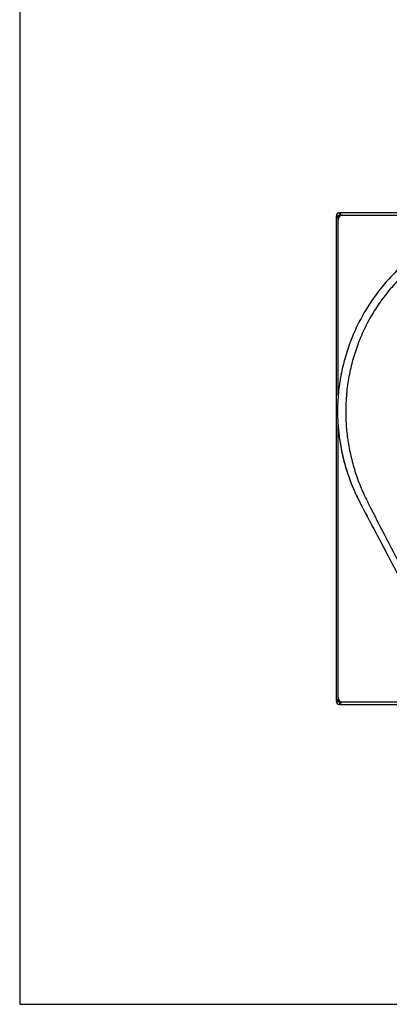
# Model space of a CAD drawing. Header units: millimetres. Extents: x 10 to 287, y 10 to 410.
# Tile 1 of 5: x 10 to 61, y 10 to 145. Entities that reach past the tile are written whole.
import ezdxf

# ---------------------------------------------------------------- set-up
doc = ezdxf.new("R2010")
doc.units = ezdxf.units.MM
doc.layers.add('FORMAT', color=7, linetype='Continuous')

msp = doc.modelspace()

# ---------------------------------------------------------------- linework, layer by layer
at = {"color": 7, "linetype": 'Continuous', "lineweight": 25}
for p, q in [((53.78, 118.39), (53.48, 118.39)), ((53.48, 118.39), (53.48, 118.24)), ((53.48, 118.24), (53.48, 51.84)), ((53.78, 118.24), (53.48, 118.24)), ((53.78, 118.39), (53.78, 118.24)), ((53.78, 93.73), (53.78, 118.24)), ((53.92, 118.84), (53.92, 118.54)), ((54.08, 118.84), (53.92, 118.84)), ((54.08, 118.54), (53.92, 118.54)), ((54.08, 118.84), (54.08, 118.54)), ((107.48, 118.84), (54.08, 118.84)), ((54.08, 118.54), (78.45, 118.54)), ((53.78, 89.25), (53.78, 89.65)), ((53.78, 51.84), (53.78, 89.23)), ((53.48, 51.84), (53.78, 51.84)), ((53.48, 51.84), (53.48, 51.69)), ((53.48, 51.69), (53.78, 51.69)), ((53.78, 51.84), (53.78, 51.69)), ((53.92, 51.54), (53.92, 51.24)), ((53.92, 51.54), (54.08, 51.54)), ((107.48, 51.54), (54.08, 51.54)), ((54.08, 51.54), (54.08, 51.24)), ((53.92, 51.24), (54.08, 51.24)), ((54.08, 51.24), (107.48, 51.24))]:
    msp.add_line(p, q, dxfattribs=at)
for centre, radius, start, end in [((53.92, 118.39), 0.447, 90, 180), ((54.38, 117.94), 0.6, 90, 180), ((53.92, 118.39), 0.147, 90, 180), ((53.92, 51.69), 0.447, 180, 270), ((54.38, 52.14), 0.6, 180, 270), ((53.92, 51.69), 0.147, 180, 270)]:
    msp.add_arc(centre, radius, start, end, dxfattribs=at)
for points, knots in [([(80.78, 118.64), (80, 118.62), (78.46, 118.58), (76.18, 118.28), (73.94, 117.8), (71.76, 117.13), (69.66, 116.29), (67.64, 115.28), (65.71, 114.11), (63.87, 112.76), (62.13, 111.24), (60.49, 109.55), (58.97, 107.69), (57.62, 105.68), (56.44, 103.54), (55.45, 101.28), (54.67, 98.94), (54.1, 96.53), (53.75, 94.06), (53.64, 91.66), (53.73, 89.35), (54, 87.16), (54.45, 84.97), (55.1, 82.78), (55.93, 80.62), (57.27, 77.99), (58.29, 76.08), (58.94, 74.86)], [0, 0, 0, 0, 0.038451, 0.076572, 0.114472, 0.152246, 0.189997, 0.227153, 0.264499, 0.302174, 0.340302, 0.379597, 0.419335, 0.459499, 0.500089, 0.541085, 0.581727, 0.622742, 0.66416, 0.706093, 0.742179, 0.778769, 0.815903, 0.853639, 0.892041, 0.931184, 1, 1, 1, 1]), ([(80.78, 117.43), (80.03, 117.42), (78.55, 117.39), (76.35, 117.12), (74.2, 116.67), (72.1, 116.05), (70.07, 115.26), (68.13, 114.3), (66.28, 113.18), (64.51, 111.9), (62.84, 110.45), (61.27, 108.84), (59.82, 107.06), (58.53, 105.13), (57.41, 103.08), (56.48, 100.92), (55.74, 98.67), (55.2, 96.35), (54.87, 93.97), (54.76, 91.65), (54.85, 89.43), (55.1, 87.3), (55.53, 85.17), (56.13, 83.05), (56.9, 80.95), (58.36, 77.95), (60.41, 74), (62.42, 70.2), (63.9, 67.5), (64.78, 65.89), (65.68, 64.28), (66.59, 62.68), (67.47, 61.07), (68.47, 59.53), (69.64, 58.13), (70.94, 56.86), (72.36, 55.75), (73.89, 54.8), (75.52, 54.02), (77.22, 53.43), (78.98, 53.01), (80.18, 52.9), (80.78, 52.85)], [0, 0, 0, 0, 0.0246508, 0.0490798, 0.0733501, 0.097522, 0.1216624, 0.1454101, 0.1692676, 0.1933153, 0.2176264, 0.2426598, 0.2679622, 0.293529, 0.3193704, 0.3454961, 0.3714446, 0.3976961, 0.4242744, 0.4512438, 0.4744905, 0.4980859, 0.522042, 0.5463795, 0.5711251, 0.5963161, 0.6568917, 0.7186117, 0.7388339, 0.7591227, 0.7794638, 0.7998429, 0.8202447, 0.840522, 0.8606313, 0.8806104, 0.9004966, 0.9203458, 0.9402225, 0.9601676, 0.9801195, 1, 1, 1, 1]), ([(53.76, 89.43), (53.78, 89.19), (53.83, 88.64), (53.94, 87.75), (54.11, 86.72), (54.35, 85.54), (54.68, 84.21), (55.13, 82.76), (55.71, 81.2), (56.68, 79.08), (58.09, 76.48), (59.74, 73.33), (61.41, 70.17), (62.52, 68.07), (63.07, 67.02)], [0, 0, 0, 0, 0.030574, 0.067201, 0.110001, 0.159119, 0.214736, 0.277071, 0.346199, 0.417866, 0.562732, 0.708211, 0.854052, 1, 1, 1, 1])]:
    msp.add_open_spline(points, degree=3, knots=knots, dxfattribs=at)
at = {"layer": 'FORMAT', "color": 7}
for p, q in [((10, 410.33), (10, 10)), ((10, 10), (287, 10))]:
    msp.add_line(p, q, dxfattribs=at)

doc.saveas('drawing.dxf')
